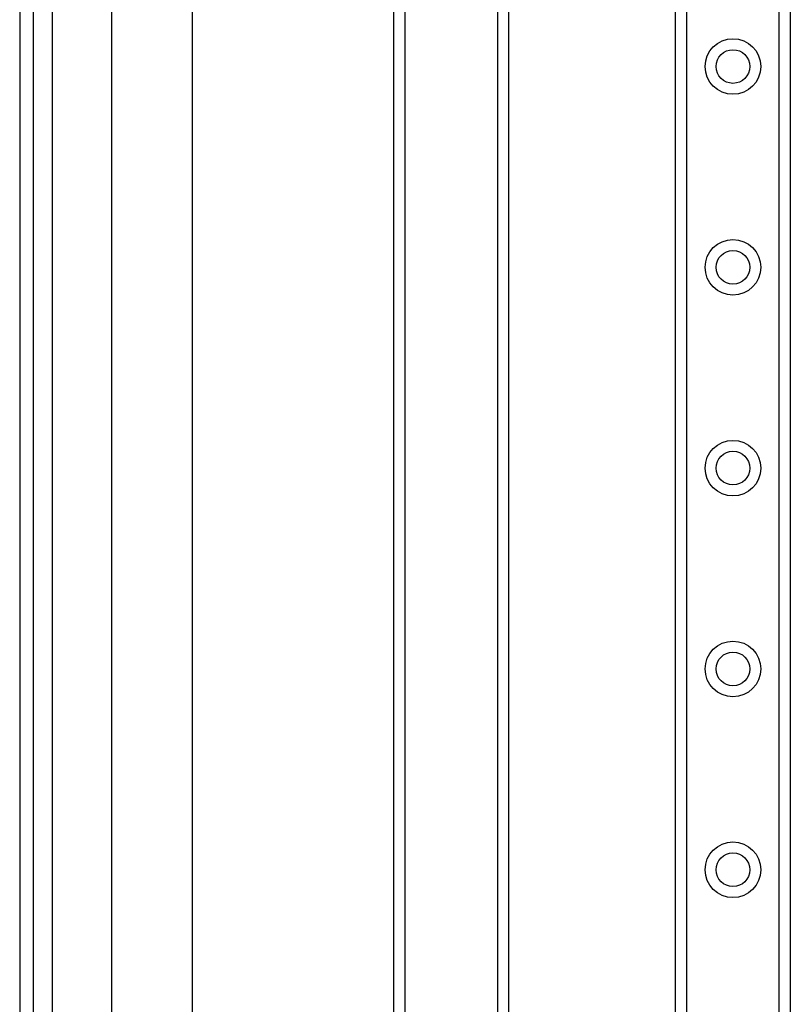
# Model space of a CAD drawing. Header units: inches. Extents: x 6 to 188, y 10 to 101.
# Tile 77 of 140: x 5.54 to 9.32, y 64.47 to 69.3. Entities that reach past the tile are written whole.
import ezdxf

# ---------------------------------------------------------------- set-up
doc = ezdxf.new("R2010")
doc.units = ezdxf.units.IN
doc.header["$MEASUREMENT"] = 0
doc.layers.add('Visible Edges(ANSI)', color=7, linetype='Continuous', lineweight=25)
doc.layers.add('Visible Tangent Edges(ANSI)', color=7, linetype='Continuous', lineweight=25)

msp = doc.modelspace()

# ---------------------------------------------------------------- linework, layer by layer
at = {"layer": 'Visible Edges(ANSI)'}
for p, q in [((5.5394, 73.6177), (5.5394, 26.1367)), ((5.6074, 26.1367), (5.6074, 73.6177)), ((5.9915, 50.8426), (5.9915, 72.9603)), ((6.3852, 72.9603), (6.3852, 50.8892)), ((8.7534, 27.4048), (8.7534, 72.3497)), ((9.3154, 72.3497), (9.3154, 27.4048)), ((7.3734, 50.8495), (7.3734, 71.0155)), ((7.9354, 71.0155), (7.9354, 50.752))]:
    msp.add_line(p, q, dxfattribs=at)
for centre in [(9.0344, 69.0701), (9.0344, 68.0859), (9.0344, 67.1016), (9.0344, 66.1174), (9.0344, 65.1331)]:
    msp.add_circle(centre, 0.0825, dxfattribs=at)
at = {"layer": 'Visible Tangent Edges(ANSI)'}
for p, q in [((5.7004, 26.1367), (5.7004, 73.6177)), ((8.8073, 72.3497), (8.8073, 27.4048)), ((9.2616, 27.4048), (9.2616, 72.3497)), ((7.4273, 71.0155), (7.4273, 50.8866)), ((7.8816, 50.974), (7.8816, 71.0155))]:
    msp.add_line(p, q, dxfattribs=at)
for centre in [(9.0344, 69.0701), (9.0344, 68.0859), (9.0344, 67.1016), (9.0344, 66.1174), (9.0344, 65.1331)]:
    msp.add_circle(centre, 0.1363, dxfattribs=at)

doc.saveas('drawing.dxf')
